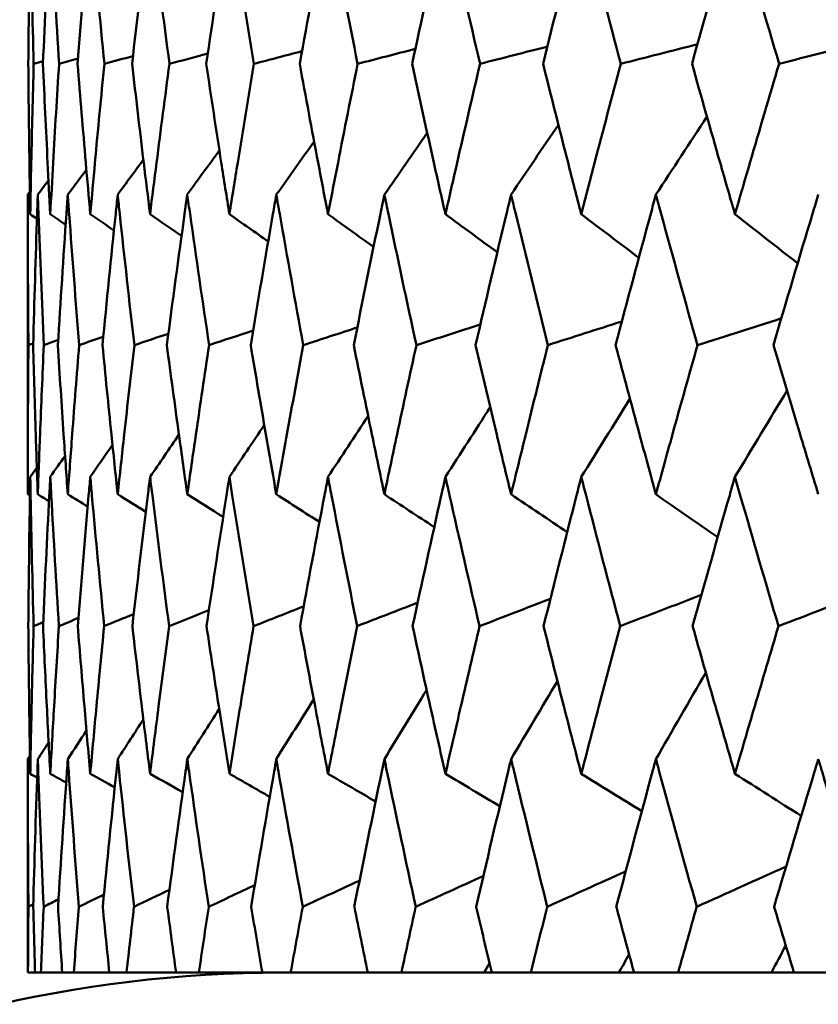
# Model space of a CAD drawing. Header units: millimetres. Extents: x 123 to 2417, y 726 to 3130.
# Tile 223 of 244: x 1634.61 to 1637.75, y 950.19 to 954.06. Entities that reach past the tile are written whole.
import ezdxf

# ---------------------------------------------------------------- set-up
doc = ezdxf.new("R2010")
doc.units = ezdxf.units.MM
doc.header["$LTSCALE"] = 12
doc.layers.add('Widoczne (ISO)', color=7, linetype='Continuous', lineweight=50)

msp = doc.modelspace()

# ---------------------------------------------------------------- linework, layer by layer
at = {"layer": 'Widoczne (ISO)'}
for p, q in [((1634.6385, 952.1962), (1634.6385, 953.376)), ((1634.6385, 950.3133), (1634.6385, 951.1536)), ((1634.6385, 950.3133), (1634.6393, 950.3133)), ((1634.6675, 950.3133), (1634.6393, 950.3133)), ((1634.6675, 950.3133), (1634.6901, 950.3133)), ((1634.7744, 950.3133), (1634.6901, 950.3133)), ((1634.7744, 950.3133), (1634.8196, 950.3133)), ((1634.9598, 950.3133), (1634.8196, 950.3133)), ((1634.9598, 950.3133), (1635.0274, 950.3133)), ((1635.2228, 950.3133), (1635.0274, 950.3133)), ((1635.2228, 950.3133), (1635.3125, 950.3133)), ((1635.5625, 950.3133), (1635.3125, 950.3133)), ((1635.5625, 950.3133), (1635.6739, 950.3133)), ((1635.9774, 950.3133), (1635.6739, 950.3133)), ((1635.9774, 950.3133), (1636.1101, 950.3133)), ((1636.4363, 950.3133), (1636.1101, 950.3133)), ((1636.466, 950.3133), (1636.4363, 950.3133)), ((1636.466, 950.3133), (1636.6195, 950.3133)), ((1636.9668, 950.3133), (1636.6195, 950.3133)), ((1637.0262, 950.3133), (1636.9668, 950.3133)), ((1637.0262, 950.3133), (1637.2, 950.3133)), ((1637.5671, 950.3133), (1637.2, 950.3133)), ((1637.656, 950.3133), (1637.5671, 950.3133)), ((1637.656, 950.3133), (1637.8493, 950.3133))]:
    msp.add_line(p, q, dxfattribs=at)
msp.add_circle((1654.6385, 990.3133), 50, dxfattribs=at)
msp.add_arc((1635.6385, 945.3133), 5, 90, 144.4561, dxfattribs=at)
for points, knots in [([(1634.6484, 954.487), (1634.6479, 954.4614), (1634.6475, 954.4359), (1634.6442, 954.2373), (1634.6421, 954.0642), (1634.6407, 953.8912)], [0.07138254, 0.07138254, 0.07138254, 0.07138254, 0.08018544, 0.08018544, 0.13983561, 0.13983561, 0.13983561, 0.13983561]), ([(1634.6618, 953.8912), (1634.6571, 954.0642), (1634.6531, 954.2372), (1634.6493, 954.4358), (1634.6489, 954.4614), (1634.6484, 954.487)], [0.02053386, 0.02053386, 0.02053386, 0.02053386, 0.08016461, 0.08016461, 0.08898694, 0.08898694, 0.08898694, 0.08898694]), ([(1634.7273, 954.487), (1634.7259, 954.4614), (1634.7246, 954.4359), (1634.7143, 954.2373), (1634.706, 954.0642), (1634.6984, 953.8912)], [0.07138254, 0.07138254, 0.07138254, 0.07138254, 0.08018544, 0.08018544, 0.13983561, 0.13983561, 0.13983561, 0.13983561]), ([(1634.7618, 953.8912), (1634.751, 954.0642), (1634.7409, 954.2372), (1634.73, 954.4358), (1634.7287, 954.4614), (1634.7273, 954.487)], [0.02053386, 0.02053386, 0.02053386, 0.02053386, 0.08016461, 0.08016461, 0.08898694, 0.08898694, 0.08898694, 0.08898694]), ([(1634.8848, 954.487), (1634.8825, 954.4614), (1634.8803, 954.4359), (1634.8629, 954.2373), (1634.8485, 954.0642), (1634.8349, 953.8912)], [0.07138254, 0.07138254, 0.07138254, 0.07138254, 0.08018544, 0.08018544, 0.13983561, 0.13983561, 0.13983561, 0.13983561]), ([(1634.9403, 953.8912), (1634.9234, 954.0642), (1634.9071, 954.2372), (1634.8893, 954.4358), (1634.887, 954.4614), (1634.8848, 954.487)], [0.02053386, 0.02053386, 0.02053386, 0.02053386, 0.08016461, 0.08016461, 0.08898694, 0.08898694, 0.08898694, 0.08898694]), ([(1635.1202, 954.487), (1635.117, 954.4614), (1635.1139, 954.4359), (1635.0896, 954.2373), (1635.0692, 954.0642), (1635.0495, 953.8912)], [0.07138254, 0.07138254, 0.07138254, 0.07138254, 0.08018544, 0.08018544, 0.13983561, 0.13983561, 0.13983561, 0.13983561]), ([(1635.1965, 953.8912), (1635.1735, 954.0642), (1635.1513, 954.2372), (1635.1265, 954.4358), (1635.1234, 954.4614), (1635.1202, 954.487)], [0.02053386, 0.02053386, 0.02053386, 0.02053386, 0.08016461, 0.08016461, 0.08898694, 0.08898694, 0.08898694, 0.08898694]), ([(1635.4327, 954.487), (1635.4286, 954.4614), (1635.4246, 954.4359), (1635.3935, 954.2373), (1635.3671, 954.0642), (1635.3414, 953.8912)], [0.07138254, 0.07138254, 0.07138254, 0.07138254, 0.08018544, 0.08018544, 0.13983561, 0.13983561, 0.13983561, 0.13983561]), ([(1635.5294, 953.8912), (1635.5005, 954.0642), (1635.4723, 954.2372), (1635.4408, 954.4358), (1635.4367, 954.4614), (1635.4327, 954.487)], [0.02053386, 0.02053386, 0.02053386, 0.02053386, 0.08016461, 0.08016461, 0.08898694, 0.08898694, 0.08898694, 0.08898694]), ([(1635.8209, 954.487), (1635.816, 954.4614), (1635.8111, 954.4359), (1635.7733, 954.2373), (1635.741, 954.0642), (1635.7094, 953.8912)], [0.07138254, 0.07138254, 0.07138254, 0.07138254, 0.08018544, 0.08018544, 0.13983561, 0.13983561, 0.13983561, 0.13983561]), ([(1635.9377, 953.8912), (1635.9031, 954.0642), (1635.869, 954.2372), (1635.8307, 954.4358), (1635.8258, 954.4614), (1635.8209, 954.487)], [0.02053386, 0.02053386, 0.02053386, 0.02053386, 0.08016461, 0.08016461, 0.08898694, 0.08898694, 0.08898694, 0.08898694]), ([(1636.2834, 954.487), (1636.2777, 954.4614), (1636.272, 954.4359), (1636.2276, 954.2373), (1636.1896, 954.0642), (1636.1522, 953.8912)], [0.07138254, 0.07138254, 0.07138254, 0.07138254, 0.08018544, 0.08018544, 0.13983561, 0.13983561, 0.13983561, 0.13983561]), ([(1636.4199, 953.8912), (1636.3795, 954.0642), (1636.3398, 954.2372), (1636.295, 954.4358), (1636.2892, 954.4614), (1636.2834, 954.487)], [0.02053386, 0.02053386, 0.02053386, 0.02053386, 0.08016461, 0.08016461, 0.08898694, 0.08898694, 0.08898694, 0.08898694]), ([(1636.8184, 954.487), (1636.8118, 954.4614), (1636.8053, 954.4359), (1636.7545, 954.2373), (1636.7109, 954.0642), (1636.6679, 953.8912)], [0.07138254, 0.07138254, 0.07138254, 0.07138254, 0.08018544, 0.08018544, 0.13983561, 0.13983561, 0.13983561, 0.13983561]), ([(1636.9739, 953.8912), (1636.928, 954.0642), (1636.8828, 954.2372), (1636.8316, 954.4358), (1636.825, 954.4614), (1636.8184, 954.487)], [0.02053386, 0.02053386, 0.02053386, 0.02053386, 0.08016461, 0.08016461, 0.08898694, 0.08898694, 0.08898694, 0.08898694]), ([(1637.4237, 954.487), (1637.4163, 954.4614), (1637.409, 954.4359), (1637.352, 954.2373), (1637.303, 954.0642), (1637.2546, 953.8912)], [0.07138254, 0.07138254, 0.07138254, 0.07138254, 0.08018544, 0.08018544, 0.13983561, 0.13983561, 0.13983561, 0.13983561]), ([(1637.5977, 953.8912), (1637.5465, 954.0642), (1637.4959, 954.2372), (1637.4385, 954.4358), (1637.4311, 954.4614), (1637.4237, 954.487)], [0.02053386, 0.02053386, 0.02053386, 0.02053386, 0.08016461, 0.08016461, 0.08898694, 0.08898694, 0.08898694, 0.08898694]), ([(1634.6407, 953.8912), (1634.6417, 953.7614), (1634.6432, 953.6317), (1634.6461, 953.4344), (1634.6472, 953.3667), (1634.6484, 953.299)], [0.01681985, 0.01681985, 0.01681985, 0.01681985, 0.06159108, 0.06159108, 0.08495433, 0.08495433, 0.08495433, 0.08495433]), ([(1634.6484, 953.299), (1634.6496, 953.3667), (1634.6509, 953.4343), (1634.6551, 953.6317), (1634.6583, 953.7614), (1634.6618, 953.8912)], [0.03825175, 0.03825175, 0.03825175, 0.03825175, 0.06160817, 0.06160817, 0.10638617, 0.10638617, 0.10638617, 0.10638617]), ([(1634.6984, 953.8912), (1634.7041, 953.7614), (1634.7102, 953.6317), (1634.7202, 953.4344), (1634.7237, 953.3667), (1634.7273, 953.299)], [0.01681985, 0.01681985, 0.01681985, 0.01681985, 0.06159108, 0.06159108, 0.08495433, 0.08495433, 0.08495433, 0.08495433]), ([(1634.7273, 953.299), (1634.7309, 953.3667), (1634.7347, 953.4343), (1634.7459, 953.6317), (1634.7537, 953.7614), (1634.7618, 953.8912)], [0.03825175, 0.03825175, 0.03825175, 0.03825175, 0.06160817, 0.06160817, 0.10638617, 0.10638617, 0.10638617, 0.10638617]), ([(1634.8349, 953.8912), (1634.8452, 953.7614), (1634.8559, 953.6317), (1634.8728, 953.4344), (1634.8787, 953.3667), (1634.8848, 953.299)], [0.01681985, 0.01681985, 0.01681985, 0.01681985, 0.06159108, 0.06159108, 0.08495433, 0.08495433, 0.08495433, 0.08495433]), ([(1634.8848, 953.299), (1634.8908, 953.3667), (1634.8969, 953.4343), (1634.9151, 953.6317), (1634.9275, 953.7614), (1634.9403, 953.8912)], [0.03825175, 0.03825175, 0.03825175, 0.03825175, 0.06160817, 0.06160817, 0.10638617, 0.10638617, 0.10638617, 0.10638617]), ([(1635.0495, 953.8912), (1635.0643, 953.7614), (1635.0796, 953.6317), (1635.1035, 953.4344), (1635.1118, 953.3667), (1635.1202, 953.299)], [0.01681985, 0.01681985, 0.01681985, 0.01681985, 0.06159108, 0.06159108, 0.08495433, 0.08495433, 0.08495433, 0.08495433]), ([(1635.1202, 953.299), (1635.1286, 953.3667), (1635.1371, 953.4343), (1635.1623, 953.6317), (1635.1792, 953.7614), (1635.1965, 953.8912)], [0.03825175, 0.03825175, 0.03825175, 0.03825175, 0.06160817, 0.06160817, 0.10638617, 0.10638617, 0.10638617, 0.10638617]), ([(1635.3414, 953.8912), (1635.3608, 953.7614), (1635.3805, 953.6317), (1635.4113, 953.4344), (1635.4219, 953.3667), (1635.4327, 953.299)], [0.01681985, 0.01681985, 0.01681985, 0.01681985, 0.06159108, 0.06159108, 0.08495433, 0.08495433, 0.08495433, 0.08495433]), ([(1635.4327, 953.299), (1635.4434, 953.3667), (1635.4543, 953.4343), (1635.4862, 953.6317), (1635.5076, 953.7614), (1635.5294, 953.8912)], [0.03825175, 0.03825175, 0.03825175, 0.03825175, 0.06160817, 0.06160817, 0.10638617, 0.10638617, 0.10638617, 0.10638617]), ([(1635.7094, 953.8912), (1635.7333, 953.7614), (1635.7575, 953.6317), (1635.7949, 953.4344), (1635.8079, 953.3667), (1635.8209, 953.299)], [0.01681985, 0.01681985, 0.01681985, 0.01681985, 0.06159108, 0.06159108, 0.08495433, 0.08495433, 0.08495433, 0.08495433]), ([(1635.8209, 953.299), (1635.834, 953.3667), (1635.8471, 953.4343), (1635.8858, 953.6317), (1635.9116, 953.7614), (1635.9377, 953.8912)], [0.03825175, 0.03825175, 0.03825175, 0.03825175, 0.06160817, 0.06160817, 0.10638617, 0.10638617, 0.10638617, 0.10638617]), ([(1636.1522, 953.8912), (1636.1804, 953.7614), (1636.2089, 953.6317), (1636.2529, 953.4344), (1636.2681, 953.3667), (1636.2834, 953.299)], [0.01681985, 0.01681985, 0.01681985, 0.01681985, 0.06159108, 0.06159108, 0.08495433, 0.08495433, 0.08495433, 0.08495433]), ([(1636.2834, 953.299), (1636.2987, 953.3667), (1636.3141, 953.4343), (1636.3594, 953.6317), (1636.3894, 953.7614), (1636.4199, 953.8912)], [0.03825175, 0.03825175, 0.03825175, 0.03825175, 0.06160817, 0.06160817, 0.10638617, 0.10638617, 0.10638617, 0.10638617]), ([(1636.6679, 953.8912), (1636.7003, 953.7614), (1636.7331, 953.6317), (1636.7835, 953.4344), (1636.8009, 953.3667), (1636.8184, 953.299)], [0.01681985, 0.01681985, 0.01681985, 0.01681985, 0.06159108, 0.06159108, 0.08495433, 0.08495433, 0.08495433, 0.08495433]), ([(1636.8184, 953.299), (1636.8359, 953.3667), (1636.8535, 953.4343), (1636.9051, 953.6317), (1636.9393, 953.7614), (1636.9739, 953.8912)], [0.03825175, 0.03825175, 0.03825175, 0.03825175, 0.06160817, 0.06160817, 0.10638617, 0.10638617, 0.10638617, 0.10638617]), ([(1637.2546, 953.8912), (1637.2911, 953.7614), (1637.3279, 953.6317), (1637.3846, 953.4344), (1637.4041, 953.3667), (1637.4237, 953.299)], [0.01681985, 0.01681985, 0.01681985, 0.01681985, 0.06159108, 0.06159108, 0.08495433, 0.08495433, 0.08495433, 0.08495433]), ([(1637.4237, 953.299), (1637.4433, 953.3667), (1637.463, 953.4343), (1637.5208, 953.6317), (1637.559, 953.7614), (1637.5977, 953.8912)], [0.03825175, 0.03825175, 0.03825175, 0.03825175, 0.06160817, 0.06160817, 0.10638617, 0.10638617, 0.10638617, 0.10638617]), ([(1634.6413, 952.7837), (1634.6397, 952.9559), (1634.6388, 953.1281), (1634.6385, 953.3255), (1634.6385, 953.3508), (1634.6385, 953.376)], [0.02530969, 0.02530969, 0.02530969, 0.02530969, 0.08465152, 0.08465152, 0.09334823, 0.09334823, 0.09334823, 0.09334823]), ([(1634.678, 953.376), (1634.6771, 953.3508), (1634.6762, 953.3257), (1634.6695, 953.1282), (1634.6643, 952.956), (1634.6598, 952.7837)], [0.07597559, 0.07597559, 0.07597559, 0.07597559, 0.08464777, 0.08464777, 0.14401425, 0.14401425, 0.14401425, 0.14401425]), ([(1634.7018, 952.7837), (1634.6941, 952.9559), (1634.6871, 953.1281), (1634.6798, 953.3255), (1634.6789, 953.3508), (1634.678, 953.376)], [0.02530969, 0.02530969, 0.02530969, 0.02530969, 0.08465152, 0.08465152, 0.09334823, 0.09334823, 0.09334823, 0.09334823]), ([(1634.7962, 953.376), (1634.7945, 953.3508), (1634.7927, 953.3257), (1634.7789, 953.1282), (1634.7676, 952.956), (1634.7571, 952.7837)], [0.07597559, 0.07597559, 0.07597559, 0.07597559, 0.08464777, 0.08464777, 0.14401425, 0.14401425, 0.14401425, 0.14401425]), ([(1634.841, 952.7837), (1634.8272, 952.9559), (1634.8141, 953.1281), (1634.7998, 953.3255), (1634.798, 953.3508), (1634.7962, 953.376)], [0.02530969, 0.02530969, 0.02530969, 0.02530969, 0.08465152, 0.08465152, 0.09334823, 0.09334823, 0.09334823, 0.09334823]), ([(1634.9928, 953.376), (1634.9901, 953.3508), (1634.9875, 953.3257), (1634.9668, 953.1282), (1634.9494, 952.956), (1634.9328, 952.7837)], [0.07597559, 0.07597559, 0.07597559, 0.07597559, 0.08464777, 0.08464777, 0.14401425, 0.14401425, 0.14401425, 0.14401425]), ([(1635.0583, 952.7837), (1635.0384, 952.9559), (1635.0193, 953.1281), (1634.9982, 953.3255), (1634.9955, 953.3508), (1634.9928, 953.376)], [0.02530969, 0.02530969, 0.02530969, 0.02530969, 0.08465152, 0.08465152, 0.09334823, 0.09334823, 0.09334823, 0.09334823]), ([(1635.2669, 953.376), (1635.2633, 953.3508), (1635.2598, 953.3257), (1635.2323, 953.1282), (1635.209, 952.956), (1635.1863, 952.7837)], [0.07597559, 0.07597559, 0.07597559, 0.07597559, 0.08464777, 0.08464777, 0.14401425, 0.14401425, 0.14401425, 0.14401425]), ([(1635.3529, 952.7837), (1635.3271, 952.9559), (1635.302, 953.1281), (1635.274, 953.3255), (1635.2704, 953.3508), (1635.2669, 953.376)], [0.02530969, 0.02530969, 0.02530969, 0.02530969, 0.08465152, 0.08465152, 0.09334823, 0.09334823, 0.09334823, 0.09334823]), ([(1635.6174, 953.376), (1635.613, 953.3508), (1635.6086, 953.3257), (1635.5744, 953.1282), (1635.5451, 952.956), (1635.5166, 952.7837)], [0.07597559, 0.07597559, 0.07597559, 0.07597559, 0.08464777, 0.08464777, 0.14401425, 0.14401425, 0.14401425, 0.14401425]), ([(1635.7235, 952.7837), (1635.6919, 952.9559), (1635.661, 953.1281), (1635.6262, 953.3255), (1635.6218, 953.3508), (1635.6174, 953.376)], [0.02530969, 0.02530969, 0.02530969, 0.02530969, 0.08465152, 0.08465152, 0.09334823, 0.09334823, 0.09334823, 0.09334823]), ([(1636.043, 953.376), (1636.0378, 953.3508), (1636.0325, 953.3257), (1635.9917, 953.1282), (1635.9567, 952.956), (1635.9224, 952.7837)], [0.07597559, 0.07597559, 0.07597559, 0.07597559, 0.08464777, 0.08464777, 0.14401425, 0.14401425, 0.14401425, 0.14401425]), ([(1636.1689, 952.7837), (1636.1315, 952.9559), (1636.0948, 953.1281), (1636.0535, 953.3255), (1636.0483, 953.3508), (1636.043, 953.376)], [0.02530969, 0.02530969, 0.02530969, 0.02530969, 0.08465152, 0.08465152, 0.09334823, 0.09334823, 0.09334823, 0.09334823]), ([(1636.542, 953.376), (1636.5359, 953.3508), (1636.5299, 953.3257), (1636.4826, 953.1282), (1636.442, 952.956), (1636.402, 952.7837)], [0.07597559, 0.07597559, 0.07597559, 0.07597559, 0.08464777, 0.08464777, 0.14401425, 0.14401425, 0.14401425, 0.14401425]), ([(1636.6871, 952.7837), (1636.6442, 952.9559), (1636.6019, 953.1281), (1636.5542, 953.3255), (1636.5481, 953.3508), (1636.542, 953.376)], [0.02530969, 0.02530969, 0.02530969, 0.02530969, 0.08465152, 0.08465152, 0.09334823, 0.09334823, 0.09334823, 0.09334823]), ([(1637.1124, 953.376), (1637.1055, 953.3508), (1637.0987, 953.3257), (1637.0451, 953.1282), (1636.999, 952.956), (1636.9536, 952.7837)], [0.07597559, 0.07597559, 0.07597559, 0.07597559, 0.08464777, 0.08464777, 0.14401425, 0.14401425, 0.14401425, 0.14401425]), ([(1637.2762, 952.7837), (1637.2278, 952.9559), (1637.1801, 953.1281), (1637.1262, 953.3255), (1637.1193, 953.3508), (1637.1124, 953.376)], [0.02530969, 0.02530969, 0.02530969, 0.02530969, 0.08465152, 0.08465152, 0.09334823, 0.09334823, 0.09334823, 0.09334823]), ([(1637.752, 953.376), (1637.7444, 953.3508), (1637.7367, 953.3257), (1637.6771, 953.1282), (1637.6257, 952.956), (1637.5749, 952.7837)], [0.07597559, 0.07597559, 0.07597559, 0.07597559, 0.08464777, 0.08464777, 0.14401425, 0.14401425, 0.14401425, 0.14401425]), ([(1634.6385, 952.1962), (1634.6385, 952.2747), (1634.6387, 952.3531), (1634.6394, 952.549), (1634.6402, 952.6663), (1634.6413, 952.7837)], [0.03448054, 0.03448054, 0.03448054, 0.03448054, 0.06157222, 0.06157222, 0.10209717, 0.10209717, 0.10209717, 0.10209717]), ([(1634.6598, 952.7837), (1634.6629, 952.6663), (1634.6663, 952.549), (1634.6725, 952.3532), (1634.6752, 952.2747), (1634.678, 952.1962)], [0.02104899, 0.02104899, 0.02104899, 0.02104899, 0.0615671, 0.0615671, 0.08866561, 0.08866561, 0.08866561, 0.08866561]), ([(1634.678, 952.1962), (1634.6808, 952.2747), (1634.6838, 952.3531), (1634.6915, 952.549), (1634.6965, 952.6663), (1634.7018, 952.7837)], [0.03448054, 0.03448054, 0.03448054, 0.03448054, 0.06157222, 0.06157222, 0.10209717, 0.10209717, 0.10209717, 0.10209717]), ([(1634.7571, 952.7837), (1634.7643, 952.6663), (1634.7719, 952.549), (1634.7852, 952.3532), (1634.7906, 952.2747), (1634.7962, 952.1962)], [0.02104899, 0.02104899, 0.02104899, 0.02104899, 0.0615671, 0.0615671, 0.08866561, 0.08866561, 0.08866561, 0.08866561]), ([(1634.7962, 952.1962), (1634.8018, 952.2747), (1634.8076, 952.3531), (1634.8223, 952.549), (1634.8315, 952.6663), (1634.841, 952.7837)], [0.03448054, 0.03448054, 0.03448054, 0.03448054, 0.06157222, 0.06157222, 0.10209717, 0.10209717, 0.10209717, 0.10209717]), ([(1634.9328, 952.7837), (1634.9442, 952.6663), (1634.956, 952.549), (1634.9762, 952.3532), (1634.9844, 952.2747), (1634.9928, 952.1962)], [0.02104899, 0.02104899, 0.02104899, 0.02104899, 0.0615671, 0.0615671, 0.08866561, 0.08866561, 0.08866561, 0.08866561]), ([(1634.9928, 952.1962), (1635.0012, 952.2747), (1635.0097, 952.3531), (1635.0314, 952.549), (1635.0447, 952.6663), (1635.0583, 952.7837)], [0.03448054, 0.03448054, 0.03448054, 0.03448054, 0.06157222, 0.06157222, 0.10209717, 0.10209717, 0.10209717, 0.10209717]), ([(1635.1863, 952.7837), (1635.2019, 952.6663), (1635.2177, 952.549), (1635.2448, 952.3532), (1635.2557, 952.2747), (1635.2669, 952.1962)], [0.02104899, 0.02104899, 0.02104899, 0.02104899, 0.0615671, 0.0615671, 0.08866561, 0.08866561, 0.08866561, 0.08866561]), ([(1635.2669, 952.1962), (1635.278, 952.2747), (1635.2893, 952.3531), (1635.3178, 952.549), (1635.3351, 952.6663), (1635.3529, 952.7837)], [0.03448054, 0.03448054, 0.03448054, 0.03448054, 0.06157222, 0.06157222, 0.10209717, 0.10209717, 0.10209717, 0.10209717]), ([(1635.5166, 952.7837), (1635.5362, 952.6663), (1635.5561, 952.549), (1635.5899, 952.3532), (1635.6036, 952.2747), (1635.6174, 952.1962)], [0.02104899, 0.02104899, 0.02104899, 0.02104899, 0.0615671, 0.0615671, 0.08866561, 0.08866561, 0.08866561, 0.08866561]), ([(1635.6174, 952.1962), (1635.6312, 952.2747), (1635.6452, 952.3531), (1635.6804, 952.549), (1635.7018, 952.6663), (1635.7235, 952.7837)], [0.03448054, 0.03448054, 0.03448054, 0.03448054, 0.06157222, 0.06157222, 0.10209717, 0.10209717, 0.10209717, 0.10209717]), ([(1635.9224, 952.7837), (1635.9459, 952.6663), (1635.9698, 952.549), (1636.0102, 952.3532), (1636.0265, 952.2747), (1636.043, 952.1962)], [0.02104899, 0.02104899, 0.02104899, 0.02104899, 0.0615671, 0.0615671, 0.08866561, 0.08866561, 0.08866561, 0.08866561]), ([(1636.043, 952.1962), (1636.0595, 952.2747), (1636.0761, 952.3531), (1636.1179, 952.549), (1636.1432, 952.6663), (1636.1689, 952.7837)], [0.03448054, 0.03448054, 0.03448054, 0.03448054, 0.06157222, 0.06157222, 0.10209717, 0.10209717, 0.10209717, 0.10209717]), ([(1636.402, 952.7837), (1636.4294, 952.6663), (1636.4572, 952.549), (1636.504, 952.3532), (1636.5229, 952.2747), (1636.542, 952.1962)], [0.02104899, 0.02104899, 0.02104899, 0.02104899, 0.0615671, 0.0615671, 0.08866561, 0.08866561, 0.08866561, 0.08866561]), ([(1636.542, 952.1962), (1636.561, 952.2747), (1636.5802, 952.3531), (1636.6284, 952.549), (1636.6576, 952.6663), (1636.6871, 952.7837)], [0.03448054, 0.03448054, 0.03448054, 0.03448054, 0.06157222, 0.06157222, 0.10209717, 0.10209717, 0.10209717, 0.10209717]), ([(1636.9536, 952.7837), (1636.9848, 952.6663), (1637.0163, 952.549), (1637.0694, 952.3532), (1637.0908, 952.2747), (1637.1124, 952.1962)], [0.02104899, 0.02104899, 0.02104899, 0.02104899, 0.0615671, 0.0615671, 0.08866561, 0.08866561, 0.08866561, 0.08866561]), ([(1637.1124, 952.1962), (1637.134, 952.2747), (1637.1556, 952.3531), (1637.2101, 952.549), (1637.243, 952.6663), (1637.2762, 952.7837)], [0.03448054, 0.03448054, 0.03448054, 0.03448054, 0.06157222, 0.06157222, 0.10209717, 0.10209717, 0.10209717, 0.10209717]), ([(1637.5749, 952.7837), (1637.6098, 952.6663), (1637.645, 952.549), (1637.7042, 952.3532), (1637.728, 952.2747), (1637.752, 952.1962)], [0.02104899, 0.02104899, 0.02104899, 0.02104899, 0.0615671, 0.0615671, 0.08866561, 0.08866561, 0.08866561, 0.08866561]), ([(1634.6484, 952.2646), (1634.648, 952.2404), (1634.6476, 952.2162), (1634.6443, 952.0204), (1634.6422, 951.8488), (1634.6407, 951.6772)], [0.0806421, 0.0806421, 0.0806421, 0.0806421, 0.08897282, 0.08897282, 0.14811965, 0.14811965, 0.14811965, 0.14811965]), ([(1634.6616, 951.6772), (1634.6569, 951.8487), (1634.653, 952.0202), (1634.6493, 952.216), (1634.6488, 952.2403), (1634.6484, 952.2646)], [0.02983351, 0.02983351, 0.02983351, 0.02983351, 0.0889495, 0.0889495, 0.09731113, 0.09731113, 0.09731113, 0.09731113]), ([(1634.7273, 952.2646), (1634.726, 952.2404), (1634.7247, 952.2162), (1634.7145, 952.0204), (1634.7063, 951.8488), (1634.6988, 951.6772)], [0.0806421, 0.0806421, 0.0806421, 0.0806421, 0.08897282, 0.08897282, 0.14811965, 0.14811965, 0.14811965, 0.14811965]), ([(1634.7613, 951.6772), (1634.7506, 951.8487), (1634.7405, 952.0202), (1634.7299, 952.216), (1634.7286, 952.2403), (1634.7273, 952.2646)], [0.02983351, 0.02983351, 0.02983351, 0.02983351, 0.0889495, 0.0889495, 0.09731113, 0.09731113, 0.09731113, 0.09731113]), ([(1634.8848, 952.2646), (1634.8826, 952.2404), (1634.8805, 952.2162), (1634.8634, 952.0204), (1634.8491, 951.8488), (1634.8355, 951.6772)], [0.0806421, 0.0806421, 0.0806421, 0.0806421, 0.08897282, 0.08897282, 0.14811965, 0.14811965, 0.14811965, 0.14811965]), ([(1634.9394, 951.6772), (1634.9227, 951.8487), (1634.9066, 952.0202), (1634.8891, 952.216), (1634.8869, 952.2403), (1634.8848, 952.2646)], [0.02983351, 0.02983351, 0.02983351, 0.02983351, 0.0889495, 0.0889495, 0.09731113, 0.09731113, 0.09731113, 0.09731113]), ([(1635.1202, 952.2646), (1635.1172, 952.2404), (1635.1143, 952.2162), (1635.0903, 952.0204), (1635.07, 951.8488), (1635.0504, 951.6772)], [0.0806421, 0.0806421, 0.0806421, 0.0806421, 0.08897282, 0.08897282, 0.14811965, 0.14811965, 0.14811965, 0.14811965]), ([(1635.1953, 951.6772), (1635.1726, 951.8487), (1635.1506, 952.0202), (1635.1262, 952.216), (1635.1232, 952.2403), (1635.1202, 952.2646)], [0.02983351, 0.02983351, 0.02983351, 0.02983351, 0.0889495, 0.0889495, 0.09731113, 0.09731113, 0.09731113, 0.09731113]), ([(1635.4327, 952.2646), (1635.4288, 952.2404), (1635.425, 952.2162), (1635.3944, 952.0204), (1635.3682, 951.8488), (1635.3427, 951.6772)], [0.0806421, 0.0806421, 0.0806421, 0.0806421, 0.08897282, 0.08897282, 0.14811965, 0.14811965, 0.14811965, 0.14811965]), ([(1635.528, 951.6772), (1635.4994, 951.8487), (1635.4714, 952.0202), (1635.4403, 952.216), (1635.4365, 952.2403), (1635.4327, 952.2646)], [0.02983351, 0.02983351, 0.02983351, 0.02983351, 0.0889495, 0.0889495, 0.09731113, 0.09731113, 0.09731113, 0.09731113]), ([(1635.8209, 952.2646), (1635.8163, 952.2404), (1635.8117, 952.2162), (1635.7744, 952.0204), (1635.7424, 951.8488), (1635.711, 951.6772)], [0.0806421, 0.0806421, 0.0806421, 0.0806421, 0.08897282, 0.08897282, 0.14811965, 0.14811965, 0.14811965, 0.14811965]), ([(1635.936, 951.6772), (1635.9016, 951.8487), (1635.8679, 952.0202), (1635.8302, 952.216), (1635.8256, 952.2403), (1635.8209, 952.2646)], [0.02983351, 0.02983351, 0.02983351, 0.02983351, 0.0889495, 0.0889495, 0.09731113, 0.09731113, 0.09731113, 0.09731113]), ([(1636.2834, 952.2646), (1636.278, 952.2404), (1636.2726, 952.2162), (1636.2288, 952.0204), (1636.1911, 951.8488), (1636.1541, 951.6772)], [0.0806421, 0.0806421, 0.0806421, 0.0806421, 0.08897282, 0.08897282, 0.14811965, 0.14811965, 0.14811965, 0.14811965]), ([(1636.4179, 951.6772), (1636.3779, 951.8487), (1636.3385, 952.0202), (1636.2944, 952.216), (1636.2889, 952.2403), (1636.2834, 952.2646)], [0.02983351, 0.02983351, 0.02983351, 0.02983351, 0.0889495, 0.0889495, 0.09731113, 0.09731113, 0.09731113, 0.09731113]), ([(1636.8184, 952.2646), (1636.8122, 952.2404), (1636.806, 952.2162), (1636.756, 952.0204), (1636.7127, 951.8488), (1636.6701, 951.6772)], [0.0806421, 0.0806421, 0.0806421, 0.0806421, 0.08897282, 0.08897282, 0.14811965, 0.14811965, 0.14811965, 0.14811965]), ([(1636.9716, 951.6772), (1636.9262, 951.8487), (1636.8813, 952.0202), (1636.8309, 952.216), (1636.8246, 952.2403), (1636.8184, 952.2646)], [0.02983351, 0.02983351, 0.02983351, 0.02983351, 0.0889495, 0.0889495, 0.09731113, 0.09731113, 0.09731113, 0.09731113]), ([(1637.4237, 952.2646), (1637.4167, 952.2404), (1637.4098, 952.2162), (1637.3536, 952.0204), (1637.305, 951.8488), (1637.257, 951.6772)], [0.0806421, 0.0806421, 0.0806421, 0.0806421, 0.08897282, 0.08897282, 0.14811965, 0.14811965, 0.14811965, 0.14811965]), ([(1637.5951, 951.6772), (1637.5444, 951.8487), (1637.4942, 952.0202), (1637.4377, 952.216), (1637.4307, 952.2403), (1637.4237, 952.2646)], [0.02983351, 0.02983351, 0.02983351, 0.02983351, 0.0889495, 0.0889495, 0.09731113, 0.09731113, 0.09731113, 0.09731113]), ([(1634.6407, 951.6772), (1634.6416, 951.5723), (1634.6428, 951.4675), (1634.6454, 951.2737), (1634.6468, 951.1848), (1634.6484, 951.0959)], [0.02528165, 0.02528165, 0.02528165, 0.02528165, 0.06150593, 0.06150593, 0.09223152, 0.09223152, 0.09223152, 0.09223152]), ([(1634.6484, 951.0959), (1634.65, 951.1848), (1634.6518, 951.2737), (1634.6561, 951.4674), (1634.6587, 951.5723), (1634.6616, 951.6772)], [0.03078053, 0.03078053, 0.03078053, 0.03078053, 0.06149921, 0.06149921, 0.09773041, 0.09773041, 0.09773041, 0.09773041]), ([(1634.6988, 951.6772), (1634.7034, 951.5723), (1634.7083, 951.4675), (1634.7179, 951.2737), (1634.7225, 951.1848), (1634.7273, 951.0959)], [0.02528165, 0.02528165, 0.02528165, 0.02528165, 0.06150593, 0.06150593, 0.09223152, 0.09223152, 0.09223152, 0.09223152]), ([(1634.7273, 951.0959), (1634.7321, 951.1848), (1634.7371, 951.2737), (1634.7483, 951.4674), (1634.7547, 951.5723), (1634.7613, 951.6772)], [0.03078053, 0.03078053, 0.03078053, 0.03078053, 0.06149921, 0.06149921, 0.09773041, 0.09773041, 0.09773041, 0.09773041]), ([(1634.8355, 951.6772), (1634.8439, 951.5723), (1634.8526, 951.4675), (1634.8691, 951.2737), (1634.8768, 951.1848), (1634.8848, 951.0959)], [0.02528165, 0.02528165, 0.02528165, 0.02528165, 0.06150593, 0.06150593, 0.09223152, 0.09223152, 0.09223152, 0.09223152]), ([(1634.8848, 951.0959), (1634.8927, 951.1848), (1634.9009, 951.2737), (1634.919, 951.4674), (1634.9291, 951.5723), (1634.9394, 951.6772)], [0.03078053, 0.03078053, 0.03078053, 0.03078053, 0.06149921, 0.06149921, 0.09773041, 0.09773041, 0.09773041, 0.09773041]), ([(1635.0504, 951.6772), (1635.0625, 951.5723), (1635.0749, 951.4675), (1635.0982, 951.2737), (1635.1091, 951.1848), (1635.1202, 951.0959)], [0.02528165, 0.02528165, 0.02528165, 0.02528165, 0.06150593, 0.06150593, 0.09223152, 0.09223152, 0.09223152, 0.09223152]), ([(1635.1202, 951.0959), (1635.1313, 951.1848), (1635.1426, 951.2737), (1635.1675, 951.4674), (1635.1813, 951.5723), (1635.1953, 951.6772)], [0.03078053, 0.03078053, 0.03078053, 0.03078053, 0.06149921, 0.06149921, 0.09773041, 0.09773041, 0.09773041, 0.09773041]), ([(1635.3427, 951.6772), (1635.3584, 951.5723), (1635.3744, 951.4675), (1635.4045, 951.2737), (1635.4185, 951.1848), (1635.4327, 951.0959)], [0.02528165, 0.02528165, 0.02528165, 0.02528165, 0.06150593, 0.06150593, 0.09223152, 0.09223152, 0.09223152, 0.09223152]), ([(1635.4327, 951.0959), (1635.4468, 951.1848), (1635.4612, 951.2737), (1635.4929, 951.4674), (1635.5103, 951.5723), (1635.528, 951.6772)], [0.03078053, 0.03078053, 0.03078053, 0.03078053, 0.06149921, 0.06149921, 0.09773041, 0.09773041, 0.09773041, 0.09773041]), ([(1635.711, 951.6772), (1635.7304, 951.5723), (1635.75, 951.4675), (1635.7867, 951.2737), (1635.8037, 951.1848), (1635.8209, 951.0959)], [0.02528165, 0.02528165, 0.02528165, 0.02528165, 0.06150593, 0.06150593, 0.09223152, 0.09223152, 0.09223152, 0.09223152]), ([(1635.8209, 951.0959), (1635.8381, 951.1848), (1635.8555, 951.2737), (1635.8938, 951.4674), (1635.9148, 951.5723), (1635.936, 951.6772)], [0.03078053, 0.03078053, 0.03078053, 0.03078053, 0.06149921, 0.06149921, 0.09773041, 0.09773041, 0.09773041, 0.09773041]), ([(1636.1541, 951.6772), (1636.1769, 951.5723), (1636.2001, 951.4675), (1636.2432, 951.2737), (1636.2633, 951.1848), (1636.2834, 951.0959)], [0.02528165, 0.02528165, 0.02528165, 0.02528165, 0.06150593, 0.06150593, 0.09223152, 0.09223152, 0.09223152, 0.09223152]), ([(1636.2834, 951.0959), (1636.3036, 951.1848), (1636.324, 951.2737), (1636.3687, 951.4674), (1636.3932, 951.5723), (1636.4179, 951.6772)], [0.03078053, 0.03078053, 0.03078053, 0.03078053, 0.06149921, 0.06149921, 0.09773041, 0.09773041, 0.09773041, 0.09773041]), ([(1636.6701, 951.6772), (1636.6964, 951.5723), (1636.7229, 951.4675), (1636.7724, 951.2737), (1636.7953, 951.1848), (1636.8184, 951.0959)], [0.02528165, 0.02528165, 0.02528165, 0.02528165, 0.06150593, 0.06150593, 0.09223152, 0.09223152, 0.09223152, 0.09223152]), ([(1636.8184, 951.0959), (1636.8415, 951.1848), (1636.8647, 951.2737), (1636.9157, 951.4674), (1636.9436, 951.5723), (1636.9716, 951.6772)], [0.03078053, 0.03078053, 0.03078053, 0.03078053, 0.06149921, 0.06149921, 0.09773041, 0.09773041, 0.09773041, 0.09773041]), ([(1637.257, 951.6772), (1637.2866, 951.5723), (1637.3165, 951.4675), (1637.3721, 951.2737), (1637.3978, 951.1848), (1637.4237, 951.0959)], [0.02528165, 0.02528165, 0.02528165, 0.02528165, 0.06150593, 0.06150593, 0.09223152, 0.09223152, 0.09223152, 0.09223152]), ([(1637.4237, 951.0959), (1637.4496, 951.1848), (1637.4756, 951.2737), (1637.5327, 951.4674), (1637.5638, 951.5723), (1637.5951, 951.6772)], [0.03078053, 0.03078053, 0.03078053, 0.03078053, 0.06149921, 0.06149921, 0.09773041, 0.09773041, 0.09773041, 0.09773041]), ([(1634.6412, 950.5725), (1634.6396, 950.7498), (1634.6387, 950.9272), (1634.6385, 951.1209), (1634.6385, 951.1372), (1634.6385, 951.1536)], [0.0297954, 0.0297954, 0.0297954, 0.0297954, 0.09092493, 0.09092493, 0.09655955, 0.09655955, 0.09655955, 0.09655955]), ([(1634.678, 951.1536), (1634.6774, 951.1373), (1634.6769, 951.1211), (1634.6701, 950.9274), (1634.6647, 950.75), (1634.66, 950.5725)], [0.0853813, 0.0853813, 0.0853813, 0.0853813, 0.09097809, 0.09097809, 0.15214536, 0.15214536, 0.15214536, 0.15214536]), ([(1634.7013, 950.5725), (1634.6934, 950.7498), (1634.6862, 950.9272), (1634.6792, 951.1209), (1634.6786, 951.1372), (1634.678, 951.1536)], [0.0297954, 0.0297954, 0.0297954, 0.0297954, 0.09092493, 0.09092493, 0.09655955, 0.09655955, 0.09655955, 0.09655955]), ([(1634.7962, 951.1536), (1634.7951, 951.1373), (1634.7939, 951.1211), (1634.7804, 950.9274), (1634.7687, 950.75), (1634.7577, 950.5725)], [0.0853813, 0.0853813, 0.0853813, 0.0853813, 0.09097809, 0.09097809, 0.15214536, 0.15214536, 0.15214536, 0.15214536]), ([(1634.8401, 950.5725), (1634.8259, 950.7498), (1634.8125, 950.9272), (1634.7986, 951.1209), (1634.7974, 951.1372), (1634.7962, 951.1536)], [0.0297954, 0.0297954, 0.0297954, 0.0297954, 0.09092493, 0.09092493, 0.09655955, 0.09655955, 0.09655955, 0.09655955]), ([(1634.9928, 951.1536), (1634.9911, 951.1373), (1634.9894, 951.1211), (1634.969, 950.9274), (1634.951, 950.75), (1634.9338, 950.5725)], [0.0853813, 0.0853813, 0.0853813, 0.0853813, 0.09097809, 0.09097809, 0.15214536, 0.15214536, 0.15214536, 0.15214536]), ([(1635.0571, 950.5725), (1635.0366, 950.7498), (1635.0169, 950.9272), (1634.9963, 951.1209), (1634.9945, 951.1372), (1634.9928, 951.1536)], [0.0297954, 0.0297954, 0.0297954, 0.0297954, 0.09092493, 0.09092493, 0.09655955, 0.09655955, 0.09655955, 0.09655955]), ([(1635.2669, 951.1536), (1635.2646, 951.1373), (1635.2623, 951.1211), (1635.2352, 950.9274), (1635.2111, 950.75), (1635.1877, 950.5725)], [0.0853813, 0.0853813, 0.0853813, 0.0853813, 0.09097809, 0.09097809, 0.15214536, 0.15214536, 0.15214536, 0.15214536]), ([(1635.3513, 950.5725), (1635.3247, 950.7498), (1635.2989, 950.9272), (1635.2715, 951.1209), (1635.2692, 951.1372), (1635.2669, 951.1536)], [0.0297954, 0.0297954, 0.0297954, 0.0297954, 0.09092493, 0.09092493, 0.09655955, 0.09655955, 0.09655955, 0.09655955]), ([(1635.6174, 951.1536), (1635.6146, 951.1373), (1635.6117, 951.1211), (1635.578, 950.9274), (1635.5478, 950.75), (1635.5184, 950.5725)], [0.0853813, 0.0853813, 0.0853813, 0.0853813, 0.09097809, 0.09097809, 0.15214536, 0.15214536, 0.15214536, 0.15214536]), ([(1635.7216, 950.5725), (1635.689, 950.7498), (1635.6571, 950.9272), (1635.6231, 951.1209), (1635.6203, 951.1372), (1635.6174, 951.1536)], [0.0297954, 0.0297954, 0.0297954, 0.0297954, 0.09092493, 0.09092493, 0.09655955, 0.09655955, 0.09655955, 0.09655955]), ([(1636.043, 951.1536), (1636.0396, 951.1373), (1636.0362, 951.1211), (1635.996, 950.9274), (1635.9599, 950.75), (1635.9245, 950.5725)], [0.0853813, 0.0853813, 0.0853813, 0.0853813, 0.09097809, 0.09097809, 0.15214536, 0.15214536, 0.15214536, 0.15214536]), ([(1636.1666, 950.5725), (1636.1281, 950.7498), (1636.0903, 950.9272), (1636.0498, 951.1209), (1636.0464, 951.1372), (1636.043, 951.1536)], [0.0297954, 0.0297954, 0.0297954, 0.0297954, 0.09092493, 0.09092493, 0.09655955, 0.09655955, 0.09655955, 0.09655955]), ([(1636.542, 951.1536), (1636.5381, 951.1373), (1636.5342, 951.1211), (1636.4876, 950.9274), (1636.4457, 950.75), (1636.4044, 950.5725)], [0.0853813, 0.0853813, 0.0853813, 0.0853813, 0.09097809, 0.09097809, 0.15214536, 0.15214536, 0.15214536, 0.15214536]), ([(1636.6845, 950.5725), (1636.6402, 950.7498), (1636.5967, 950.9272), (1636.5499, 951.1209), (1636.5459, 951.1372), (1636.542, 951.1536)], [0.0297954, 0.0297954, 0.0297954, 0.0297954, 0.09092493, 0.09092493, 0.09655955, 0.09655955, 0.09655955, 0.09655955]), ([(1637.1124, 951.1536), (1637.108, 951.1373), (1637.1036, 951.1211), (1637.0509, 950.9274), (1637.0033, 950.75), (1636.9563, 950.5725)], [0.0853813, 0.0853813, 0.0853813, 0.0853813, 0.09097809, 0.09097809, 0.15214536, 0.15214536, 0.15214536, 0.15214536]), ([(1637.2732, 950.5725), (1637.2234, 950.7498), (1637.1742, 950.9272), (1637.1213, 951.1209), (1637.1169, 951.1372), (1637.1124, 951.1536)], [0.0297954, 0.0297954, 0.0297954, 0.0297954, 0.09092493, 0.09092493, 0.09655955, 0.09655955, 0.09655955, 0.09655955]), ([(1637.752, 951.1536), (1637.7471, 951.1373), (1637.7421, 951.1211), (1637.6835, 950.9274), (1637.6305, 950.75), (1637.5781, 950.5725)], [0.0853813, 0.0853813, 0.0853813, 0.0853813, 0.09097809, 0.09097809, 0.15214536, 0.15214536, 0.15214536, 0.15214536]), ([(1637.9305, 950.5725), (1637.8753, 950.7498), (1637.8207, 950.9272), (1637.7619, 951.1209), (1637.7569, 951.1372), (1637.752, 951.1536)], [0.0297954, 0.0297954, 0.0297954, 0.0297954, 0.09092493, 0.09092493, 0.09655955, 0.09655955, 0.09655955, 0.09655955]), ([(1634.6393, 950.3133), (1634.6398, 950.3991), (1634.6404, 950.485), (1634.6412, 950.5715), (1634.6412, 950.572), (1634.6412, 950.5725)], [0, 0, 0, 0, 0.02969567, 0.02969567, 0.02988021, 0.02988021, 0.02988021, 0.02988021]), ([(1634.66, 950.5725), (1634.6601, 950.572), (1634.6601, 950.5715), (1634.6624, 950.485), (1634.6648, 950.3991), (1634.6675, 950.3133)], [0.02951568, 0.02951568, 0.02951568, 0.02951568, 0.02969929, 0.02969929, 0.05939589, 0.05939589, 0.05939589, 0.05939589]), ([(1634.6901, 950.3133), (1634.6937, 950.3991), (1634.6974, 950.485), (1634.7013, 950.5715), (1634.7013, 950.572), (1634.7013, 950.5725)], [0, 0, 0, 0, 0.02969567, 0.02969567, 0.02988021, 0.02988021, 0.02988021, 0.02988021]), ([(1634.7577, 950.5725), (1634.7577, 950.572), (1634.7578, 950.5715), (1634.7632, 950.485), (1634.7687, 950.3991), (1634.7744, 950.3133)], [0.02951568, 0.02951568, 0.02951568, 0.02951568, 0.02969929, 0.02969929, 0.05939589, 0.05939589, 0.05939589, 0.05939589]), ([(1634.8196, 950.3133), (1634.8263, 950.3991), (1634.833, 950.485), (1634.8401, 950.5715), (1634.8401, 950.572), (1634.8401, 950.5725)], [0, 0, 0, 0, 0.02969567, 0.02969567, 0.02988021, 0.02988021, 0.02988021, 0.02988021]), ([(1634.9338, 950.5725), (1634.9339, 950.572), (1634.9339, 950.5715), (1634.9424, 950.485), (1634.951, 950.3991), (1634.9598, 950.3133)], [0.02951568, 0.02951568, 0.02951568, 0.02951568, 0.02969929, 0.02969929, 0.05939589, 0.05939589, 0.05939589, 0.05939589]), ([(1635.0274, 950.3133), (1635.037, 950.3991), (1635.0469, 950.485), (1635.0569, 950.5715), (1635.057, 950.572), (1635.0571, 950.5725)], [0, 0, 0, 0, 0.02969567, 0.02969567, 0.02988021, 0.02988021, 0.02988021, 0.02988021]), ([(1635.1877, 950.5725), (1635.1878, 950.572), (1635.1879, 950.5715), (1635.1994, 950.485), (1635.211, 950.3991), (1635.2228, 950.3133)], [0.02951568, 0.02951568, 0.02951568, 0.02951568, 0.02969929, 0.02969929, 0.05939589, 0.05939589, 0.05939589, 0.05939589]), ([(1635.3125, 950.3133), (1635.3252, 950.3991), (1635.338, 950.485), (1635.3511, 950.5715), (1635.3512, 950.572), (1635.3513, 950.5725)], [0, 0, 0, 0, 0.02969567, 0.02969567, 0.02988021, 0.02988021, 0.02988021, 0.02988021]), ([(1635.5184, 950.5725), (1635.5184, 950.572), (1635.5185, 950.5715), (1635.5331, 950.485), (1635.5477, 950.3991), (1635.5625, 950.3133)], [0.02951568, 0.02951568, 0.02951568, 0.02951568, 0.02969929, 0.02969929, 0.05939589, 0.05939589, 0.05939589, 0.05939589]), ([(1635.6739, 950.3133), (1635.6895, 950.3991), (1635.7053, 950.485), (1635.7214, 950.5715), (1635.7215, 950.572), (1635.7216, 950.5725)], [0, 0, 0, 0, 0.02969567, 0.02969567, 0.02988021, 0.02988021, 0.02988021, 0.02988021]), ([(1635.9245, 950.5725), (1635.9246, 950.572), (1635.9247, 950.5715), (1635.9421, 950.485), (1635.9597, 950.3991), (1635.9774, 950.3133)], [0.02951568, 0.02951568, 0.02951568, 0.02951568, 0.02969929, 0.02969929, 0.05939589, 0.05939589, 0.05939589, 0.05939589]), ([(1636.1101, 950.3133), (1636.1287, 950.3991), (1636.1474, 950.485), (1636.1663, 950.5715), (1636.1665, 950.572), (1636.1666, 950.5725)], [0, 0, 0, 0, 0.02969567, 0.02969567, 0.02988021, 0.02988021, 0.02988021, 0.02988021]), ([(1636.4044, 950.5725), (1636.4045, 950.572), (1636.4047, 950.5715), (1636.425, 950.485), (1636.4454, 950.3991), (1636.466, 950.3133)], [0.02951568, 0.02951568, 0.02951568, 0.02951568, 0.02969929, 0.02969929, 0.05939589, 0.05939589, 0.05939589, 0.05939589]), ([(1636.6195, 950.3133), (1636.6409, 950.3991), (1636.6624, 950.485), (1636.6842, 950.5715), (1636.6843, 950.572), (1636.6845, 950.5725)], [0, 0, 0, 0, 0.02969567, 0.02969567, 0.02988021, 0.02988021, 0.02988021, 0.02988021]), ([(1636.9563, 950.5725), (1636.9565, 950.572), (1636.9566, 950.5715), (1636.9798, 950.485), (1637.0029, 950.3991), (1637.0262, 950.3133)], [0.02951568, 0.02951568, 0.02951568, 0.02951568, 0.02969929, 0.02969929, 0.05939589, 0.05939589, 0.05939589, 0.05939589]), ([(1637.2, 950.3133), (1637.2241, 950.3991), (1637.2483, 950.485), (1637.2729, 950.5715), (1637.273, 950.572), (1637.2732, 950.5725)], [0, 0, 0, 0, 0.02969567, 0.02969567, 0.02988021, 0.02988021, 0.02988021, 0.02988021]), ([(1637.5781, 950.5725), (1637.5782, 950.572), (1637.5784, 950.5715), (1637.6042, 950.485), (1637.63, 950.3991), (1637.656, 950.3133)], [0.02951568, 0.02951568, 0.02951568, 0.02951568, 0.02969929, 0.02969929, 0.05939589, 0.05939589, 0.05939589, 0.05939589])]:
    msp.add_open_spline(points, degree=3, knots=knots, dxfattribs=at)
for points in [[(1637.2762, 953.9682), (1637.1754, 953.9425), (1637.0747, 953.9168), (1636.9739, 953.8912)], [(1637.9367, 953.9776), (1637.8237, 953.9488), (1637.7107, 953.92), (1637.5977, 953.8912)], [(1635.3473, 953.9312), (1635.297, 953.9178), (1635.2468, 953.9045), (1635.1965, 953.8912)], [(1635.7185, 953.9405), (1635.6554, 953.9241), (1635.5924, 953.9076), (1635.5294, 953.8912)], [(1636.1649, 953.9498), (1636.0892, 953.9302), (1636.0135, 953.9107), (1635.9377, 953.8912)], [(1636.6848, 953.959), (1636.5965, 953.9364), (1636.5082, 953.9138), (1636.4199, 953.8912)], [(1634.6989, 953.9017), (1634.6865, 953.8982), (1634.6742, 953.8947), (1634.6618, 953.8912)], [(1634.8365, 953.9119), (1634.8116, 953.905), (1634.7867, 953.8981), (1634.7618, 953.8912)], [(1635.0529, 953.9217), (1635.0154, 953.9115), (1634.9778, 953.9013), (1634.9403, 953.8912)], [(1637.1124, 953.376), (1637.1793, 953.4784), (1637.2463, 953.5808), (1637.3135, 953.683)], [(1636.043, 953.376), (1636.0992, 953.4571), (1636.1555, 953.5382), (1636.2118, 953.6191)], [(1636.542, 953.376), (1636.6039, 953.4679), (1636.666, 953.5597), (1636.7282, 953.6515)], [(1635.6174, 953.376), (1635.667, 953.4459), (1635.7166, 953.5158), (1635.7663, 953.5857)], [(1635.2669, 953.376), (1635.3089, 953.4343), (1635.351, 953.4925), (1635.3932, 953.5507)], [(1634.9928, 953.376), (1635.0265, 953.422), (1635.0601, 953.468), (1635.0939, 953.5139)], [(1634.7962, 953.376), (1634.8206, 953.4089), (1634.845, 953.4419), (1634.8694, 953.4748)], [(1634.678, 953.376), (1634.6921, 953.3949), (1634.7062, 953.4139), (1634.7203, 953.4328)], [(1634.6385, 953.376), (1634.6413, 953.3797), (1634.6441, 953.3835), (1634.6469, 953.3872)], [(1634.6484, 953.299), (1634.6572, 953.2931), (1634.6659, 953.2872), (1634.6747, 953.2813)], [(1634.7273, 953.299), (1634.7475, 953.2853), (1634.7678, 953.2716), (1634.788, 953.2579)], [(1634.8848, 953.299), (1634.9159, 953.2778), (1634.9469, 953.2566), (1634.978, 953.2353)], [(1635.1202, 953.299), (1635.1615, 953.2704), (1635.2029, 953.2419), (1635.2442, 953.2134)], [(1635.4327, 953.299), (1635.4836, 953.2632), (1635.5345, 953.2275), (1635.5855, 953.1918)], [(1635.8209, 953.299), (1635.8808, 953.2561), (1635.9406, 953.2132), (1636.0005, 953.1704)], [(1636.2834, 953.299), (1636.3515, 953.249), (1636.4196, 953.199), (1636.4877, 953.149)], [(1636.8184, 953.299), (1636.894, 953.2418), (1636.9696, 953.1847), (1637.0452, 953.1276)], [(1637.4237, 953.299), (1637.506, 953.2345), (1637.5883, 953.1701), (1637.6706, 953.1058)], [(1637.6061, 952.8891), (1637.4961, 952.8539), (1637.3861, 952.8188), (1637.2762, 952.7837)], [(1635.5261, 952.8409), (1635.4684, 952.8218), (1635.4106, 952.8028), (1635.3529, 952.7837)], [(1635.9362, 952.8529), (1635.8653, 952.8298), (1635.7944, 952.8068), (1635.7235, 952.7837)], [(1636.4209, 952.8649), (1636.3369, 952.8378), (1636.2529, 952.8107), (1636.1689, 952.7837)], [(1636.9782, 952.8769), (1636.8812, 952.8458), (1636.7841, 952.8148), (1636.6871, 952.7837)], [(1634.7583, 952.8037), (1634.7395, 952.797), (1634.7206, 952.7903), (1634.7018, 952.7837)], [(1634.936, 952.8164), (1634.9043, 952.8055), (1634.8726, 952.7946), (1634.841, 952.7837)], [(1635.1923, 952.8287), (1635.1476, 952.8137), (1635.1029, 952.7987), (1635.0583, 952.7837)], [(1634.66, 952.7905), (1634.6537, 952.7882), (1634.6475, 952.786), (1634.6413, 952.7837)], [(1636.8184, 952.2646), (1636.8822, 952.3671), (1636.9461, 952.4696), (1637.0102, 952.5719)], [(1637.4237, 952.2646), (1637.4918, 952.3779), (1637.5601, 952.4911), (1637.6285, 952.6041)], [(1636.2834, 952.2646), (1636.3421, 952.3561), (1636.4008, 952.4475), (1636.4597, 952.5388)], [(1635.8209, 952.2646), (1635.8735, 952.3446), (1635.9262, 952.4247), (1635.979, 952.5046)], [(1635.4327, 952.2646), (1635.4784, 952.3327), (1635.5241, 952.4008), (1635.5699, 952.4689)], [(1635.1202, 952.2646), (1635.1581, 952.3202), (1635.196, 952.3757), (1635.234, 952.4313)], [(1634.8848, 952.2646), (1634.9139, 952.3068), (1634.9431, 952.3491), (1634.9723, 952.3913)], [(1634.7273, 952.2646), (1634.7467, 952.2925), (1634.7661, 952.3204), (1634.7856, 952.3483)], [(1634.6484, 952.2646), (1634.657, 952.2769), (1634.6657, 952.2893), (1634.6743, 952.3017)], [(1634.6385, 952.1962), (1634.6414, 952.1945), (1634.6443, 952.1927), (1634.6471, 952.191)], [(1634.678, 952.1962), (1634.6928, 952.1872), (1634.7075, 952.1782), (1634.7223, 952.1692)], [(1634.7962, 952.1962), (1634.8223, 952.1802), (1634.8485, 952.1641), (1634.8746, 952.1481)], [(1634.9928, 952.1962), (1635.0297, 952.1733), (1635.0666, 952.1504), (1635.1034, 952.1275)], [(1635.2669, 952.1962), (1635.3139, 952.1666), (1635.361, 952.1369), (1635.408, 952.1073)], [(1635.6174, 952.1962), (1635.674, 952.1599), (1635.7306, 952.1236), (1635.7872, 952.0873)], [(1636.043, 952.1962), (1636.1085, 952.1533), (1636.1739, 952.1103), (1636.2394, 952.0673)], [(1636.542, 952.1962), (1636.6156, 952.1466), (1636.6893, 952.0969), (1636.763, 952.0473)], [(1637.1124, 952.1962), (1637.1935, 952.1398), (1637.2746, 952.0833), (1637.3557, 952.0269)], [(1637.2915, 951.8001), (1637.1849, 951.7592), (1637.0783, 951.7182), (1636.9716, 951.6772)], [(1637.9556, 951.8156), (1637.8354, 951.7695), (1637.7153, 951.7233), (1637.5951, 951.6772)], [(1636.1742, 951.7699), (1636.0948, 951.739), (1636.0154, 951.7081), (1635.936, 951.6772)], [(1636.6969, 951.7849), (1636.6039, 951.749), (1636.5109, 951.7131), (1636.4179, 951.6772)], [(1635.0559, 951.7249), (1635.0171, 951.709), (1634.9783, 951.6931), (1634.9394, 951.6772)], [(1635.352, 951.74), (1635.2998, 951.7191), (1635.2476, 951.6981), (1635.1953, 951.6772)], [(1635.7253, 951.755), (1635.6595, 951.7291), (1635.5937, 951.7031), (1635.528, 951.6772)], [(1634.6995, 951.6936), (1634.6869, 951.6881), (1634.6742, 951.6827), (1634.6616, 951.6772)], [(1634.8381, 951.7095), (1634.8125, 951.6987), (1634.7869, 951.6879), (1634.7613, 951.6772)], [(1637.1124, 951.1536), (1637.1777, 951.2673), (1637.2432, 951.3809), (1637.3089, 951.4943)], [(1636.542, 951.1536), (1636.6028, 951.256), (1636.6637, 951.3584), (1636.7247, 951.4606)], [(1636.043, 951.1536), (1636.0983, 951.2444), (1636.1538, 951.3351), (1636.2094, 951.4257)], [(1635.6174, 951.1536), (1635.6664, 951.2322), (1635.7156, 951.3108), (1635.7648, 951.3893)], [(1635.2669, 951.1536), (1635.3087, 951.2194), (1635.3505, 951.2852), (1635.3925, 951.351)], [(1634.9928, 951.1536), (1635.0264, 951.2058), (1635.0601, 951.258), (1635.0938, 951.3102)], [(1634.7962, 951.1536), (1634.8207, 951.1912), (1634.8452, 951.2288), (1634.8697, 951.2665)], [(1634.678, 951.1536), (1634.6923, 951.1754), (1634.7065, 951.1972), (1634.7208, 951.2189)], [(1634.6385, 951.1536), (1634.6414, 951.158), (1634.6443, 951.1623), (1634.6472, 951.1667)], [(1634.6484, 951.0959), (1634.6574, 951.0909), (1634.6664, 951.086), (1634.6755, 951.081)], [(1634.7273, 951.0959), (1634.7481, 951.0844), (1634.7689, 951.0729), (1634.7898, 951.0615)], [(1634.8848, 951.0959), (1634.9169, 951.0781), (1634.949, 951.0602), (1634.9811, 951.0424)], [(1635.1202, 951.0959), (1635.163, 951.0718), (1635.2059, 951.0478), (1635.2487, 951.0237)], [(1635.4327, 951.0959), (1635.4856, 951.0656), (1635.5386, 951.0354), (1635.5916, 951.0052)], [(1635.8209, 951.0959), (1635.8834, 951.0595), (1635.9459, 951.0231), (1636.0085, 950.9867)], [(1636.2834, 951.0959), (1636.3548, 951.0533), (1636.4262, 951.0107), (1636.4976, 950.9681)], [(1636.8184, 951.0959), (1636.8979, 951.047), (1636.9774, 950.9981), (1637.057, 950.9492)], [(1637.4237, 951.0959), (1637.5106, 951.0405), (1637.5976, 950.9852), (1637.6845, 950.93)], [(1636.9933, 950.7116), (1636.8903, 950.6652), (1636.7874, 950.6189), (1636.6845, 950.5725)], [(1637.6249, 950.7304), (1637.5076, 950.6778), (1637.3904, 950.6252), (1637.2732, 950.5725)], [(1635.945, 950.675), (1635.8705, 950.6408), (1635.7961, 950.6067), (1635.7216, 950.5725)], [(1636.4326, 950.6932), (1636.3439, 950.653), (1636.2552, 950.6127), (1636.1666, 950.5725)], [(1635.1965, 950.6387), (1635.15, 950.6167), (1635.1035, 950.5946), (1635.0571, 950.5725)], [(1635.5324, 950.6569), (1635.472, 950.6288), (1635.4116, 950.6007), (1635.3513, 950.5725)], [(1634.7595, 950.6016), (1634.7401, 950.5919), (1634.7207, 950.5822), (1634.7013, 950.5725)], [(1634.9385, 950.6204), (1634.9057, 950.6044), (1634.8729, 950.5885), (1634.8401, 950.5725)], [(1634.6603, 950.5824), (1634.654, 950.5791), (1634.6476, 950.5758), (1634.6412, 950.5725)], [(1637.5671, 950.3133), (1637.586, 950.3487), (1637.605, 950.3842), (1637.6239, 950.4196)], [(1636.9668, 950.3133), (1636.9801, 950.3373), (1636.9934, 950.3613), (1637.0067, 950.3854)], [(1636.4363, 950.3133), (1636.4433, 950.3255), (1636.4502, 950.3377), (1636.4572, 950.3499)]]:
    msp.add_open_spline(points, degree=3, dxfattribs=at)

doc.saveas('drawing.dxf')
